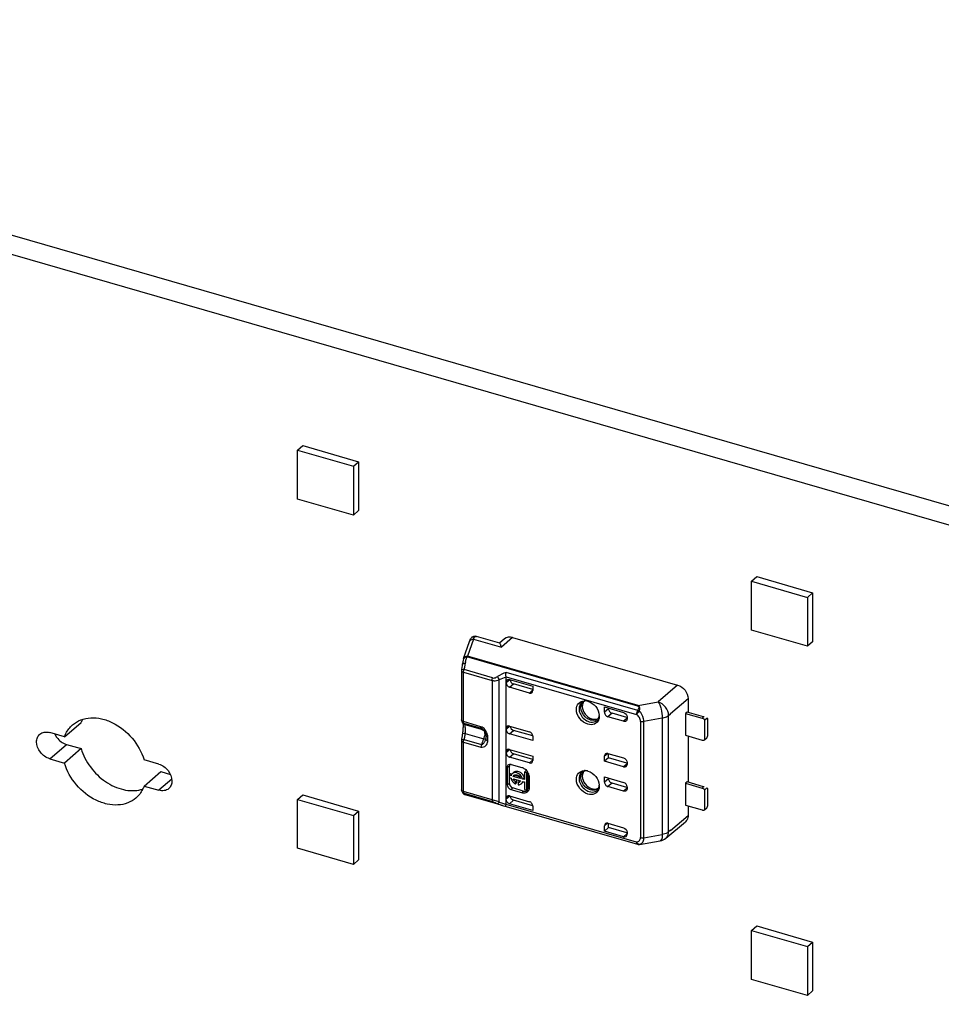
# Model space of a CAD drawing. Header units: millimetres. Extents: x 0 to 210, y 0 to 297.
# Tile 17 of 27: x 64.64 to 72.25, y 241.46 to 249.6. Entities that reach past the tile are written whole.
import ezdxf

# ---------------------------------------------------------------- set-up
doc = ezdxf.new("R2010")
doc.units = ezdxf.units.MM
doc.header["$LTSCALE"] = 19.36
doc.layers.get('0').update_dxf_attribs({"linetype": 'CONTINUOUS'})

msp = doc.modelspace()

# ---------------------------------------------------------------- linework, layer by layer
at = {"color": 7, "linetype": 'Continuous'}
for p, q in [((140.09401, 226.01642), (58.39928, 249.59966)), ((58.26178, 249.48058), (139.95651, 225.89735)), ((66.93223, 246.04234), (66.97556, 246.07986)), ((66.97556, 246.07986), (67.43744, 245.94653)), ((66.93223, 245.63819), (66.93223, 246.04234)), ((66.93223, 246.04234), (67.39411, 245.909)), ((67.39411, 245.909), (67.43744, 245.94653)), ((67.43744, 245.94653), (67.43744, 245.54239)), ((67.39411, 245.909), (67.39411, 245.50486)), ((67.39411, 245.50486), (66.93223, 245.63819)), ((67.43744, 245.54239), (67.39411, 245.50486)), ((70.68499, 244.95901), (70.72832, 244.99653)), ((70.68499, 244.55486), (70.68499, 244.95901)), ((70.68499, 244.95901), (71.14687, 244.82567)), ((70.72832, 244.99653), (71.1902, 244.8632)), ((71.14687, 244.82567), (71.1902, 244.8632)), ((71.1902, 244.8632), (71.1902, 244.45906)), ((71.14687, 244.82567), (71.14687, 244.42153)), ((71.14687, 244.42153), (70.68499, 244.55486)), ((68.30507, 244.32033), (68.35431, 244.46199)), ((68.36927, 244.49041), (68.36743, 244.4882)), ((68.36743, 244.48821), (68.36746, 244.48824)), ((68.38668, 244.50177), (68.38026, 244.49904)), ((68.60384, 244.44678), (68.41264, 244.50198)), ((68.64427, 244.48289), (68.60313, 244.44664)), ((68.7101, 244.49421), (70.07409, 244.10046)), ((71.1902, 244.45906), (71.14687, 244.42153)), ((68.30429, 244.31773), (68.30175, 244.30718)), ((68.30511, 244.32045), (68.30448, 244.31845)), ((68.33565, 244.33637), (68.33624, 244.33824)), ((68.28822, 244.22523), (68.288, 244.2214)), ((68.288, 244.2214), (68.288, 243.81273)), ((68.28887, 244.23064), (68.28822, 244.22523)), ((68.29095, 244.24669), (68.28887, 244.23064)), ((68.29601, 244.27877), (68.29469, 244.27116)), ((68.65604, 244.16911), (68.65624, 244.1664)), ((68.65624, 243.11626), (68.65624, 244.1664)), ((68.68511, 244.14619), (68.87756, 244.09063)), ((68.84868, 244.03469), (68.68511, 244.08191)), ((68.87756, 244.06383), (68.71844, 244.10977)), ((68.87756, 244.09063), (68.87756, 244.05523)), ((70.07409, 244.10046), (69.9133, 243.96125)), ((70.01532, 243.86547), (70.16069, 243.98886)), ((70.16069, 243.98886), (70.16069, 243.8746)), ((69.46934, 243.87571), (69.46934, 243.9198)), ((69.46934, 243.9198), (69.62811, 243.87397)), ((69.50368, 243.90428), (69.50368, 243.90989)), ((68.28976, 243.80205), (68.2898, 243.80194)), ((68.28976, 243.80205), (68.29095, 243.79878)), ((69.42705, 243.84461), (69.42668, 243.83652)), ((69.62811, 243.80101), (69.49821, 243.8385)), ((69.65549, 243.83159), (69.53256, 243.86708)), ((69.65698, 243.83677), (69.65698, 243.82154)), ((70.01532, 243.86325), (70.01532, 243.86547)), ((70.15223, 243.87704), (70.13954, 243.86627)), ((70.13954, 243.86627), (70.13954, 243.68585)), ((70.13954, 243.86627), (70.27697, 243.82659)), ((70.28947, 243.83742), (70.15223, 243.87704)), ((70.29862, 243.81313), (70.31529, 243.82756)), ((70.29862, 243.64714), (70.29862, 243.81313)), ((70.32362, 243.82034), (70.31529, 243.82756)), ((70.32362, 243.68322), (70.32362, 243.82034)), ((65.00523, 243.6729), (65.14273, 243.79198)), ((68.29847, 243.78535), (68.30208, 243.78132)), ((68.31105, 243.77473), (68.31417, 243.77325)), ((68.31421, 243.77323), (68.31417, 243.77325)), ((68.31628, 243.77245), (68.31421, 243.77323)), ((68.46725, 243.7309), (68.46719, 243.73096)), ((68.46725, 243.7309), (68.46841, 243.72964)), ((68.68511, 243.76144), (68.84868, 243.71422)), ((68.87844, 243.68004), (68.71844, 243.72623)), ((65.00523, 243.6729), (64.88324, 243.70812)), ((68.28822, 243.64789), (68.288, 243.64405)), ((68.288, 243.64405), (68.288, 243.23538)), ((68.28884, 243.65308), (68.28822, 243.64789)), ((68.29419, 243.69082), (68.29284, 243.68228)), ((68.47901, 243.7145), (68.48052, 243.71164)), ((68.48052, 243.71164), (68.48194, 243.70872)), ((68.48721, 243.64836), (68.48624, 243.64588)), ((68.87756, 243.6416), (68.68511, 243.69716)), ((68.87756, 243.677), (68.87756, 243.6416)), ((70.13954, 243.68585), (70.27697, 243.64617)), ((70.16069, 243.67974), (70.16069, 243.29725)), ((70.31529, 243.66157), (70.29862, 243.64714)), ((70.31529, 243.66157), (70.32362, 243.68322)), ((65.14273, 243.57547), (65.00523, 243.4564)), ((65.02073, 243.61069), (65.14273, 243.57547)), ((68.68511, 243.56884), (68.87756, 243.51329)), ((64.88324, 243.49161), (65.00523, 243.4564)), ((65.78534, 243.4477), (65.66335, 243.48292)), ((68.84868, 243.45734), (68.68511, 243.50456)), ((68.87756, 243.48649), (68.71844, 243.53242)), ((68.87756, 243.51329), (68.87756, 243.47789)), ((69.46934, 243.47077), (69.46934, 243.51486)), ((69.50368, 243.49955), (69.46934, 243.47077)), ((69.49821, 243.5354), (69.62811, 243.4979)), ((69.50368, 243.49955), (69.50368, 243.53382)), ((69.65554, 243.45571), (69.50368, 243.49955)), ((68.66686, 243.27743), (68.66686, 243.42176)), ((68.68354, 243.43597), (68.68318, 243.43149)), ((68.68318, 243.35501), (68.68318, 243.43149)), ((68.69435, 243.44609), (68.69954, 243.44501)), ((68.69954, 243.44501), (68.78615, 243.42001)), ((68.80756, 243.3806), (68.82006, 243.39143)), ((68.83034, 243.38846), (68.82006, 243.39143)), ((69.62811, 243.42494), (69.46934, 243.47077)), ((69.65698, 243.4607), (69.65698, 243.44547)), ((65.66335, 243.26641), (65.80085, 243.38549)), ((65.80085, 243.38549), (65.88092, 243.36238)), ((68.69484, 243.36583), (68.68234, 243.35501)), ((68.68234, 243.35501), (68.68234, 243.33588)), ((68.6973, 243.35069), (68.68234, 243.35501)), ((68.68234, 243.33588), (68.6973, 243.33157)), ((68.68318, 243.28715), (68.68318, 243.33588)), ((68.70115, 243.36401), (68.69484, 243.36583)), ((68.72074, 243.38067), (68.71269, 243.3737)), ((68.71522, 243.34552), (68.72773, 243.35634)), ((68.77485, 243.3283), (68.71522, 243.34552)), ((68.71523, 243.32639), (68.77485, 243.30918)), ((68.72773, 243.35634), (68.765, 243.34558)), ((68.73309, 243.30186), (68.74559, 243.31268)), ((68.73533, 243.35991), (68.74008, 243.35969)), ((68.74008, 243.35969), (68.7451, 243.35864)), ((68.74559, 243.29443), (68.74559, 243.31268)), ((68.79278, 243.32313), (68.80528, 243.33396)), ((68.80756, 243.31886), (68.79278, 243.32313)), ((68.80756, 243.3806), (68.80756, 243.31886)), ((68.82668, 243.37508), (68.80756, 243.3806)), ((68.82668, 243.37508), (68.83479, 243.3821)), ((68.82668, 243.23248), (68.82668, 243.37508)), ((68.83918, 243.2433), (68.83918, 243.37434)), ((68.8477, 243.34069), (68.8477, 243.25409)), ((69.46934, 243.29836), (69.46934, 243.34245)), ((69.46934, 243.34245), (69.62811, 243.29662)), ((69.50368, 243.32693), (69.50368, 243.33254)), ((65.66335, 243.26641), (65.78534, 243.2312)), ((68.78615, 243.21031), (68.69954, 243.23531)), ((68.79865, 243.22495), (68.71204, 243.24995)), ((68.73309, 243.2836), (68.73309, 243.30186)), ((68.74559, 243.29443), (68.73309, 243.2836)), ((68.76948, 243.30579), (68.75698, 243.29496)), ((68.75698, 243.29496), (68.75698, 243.2767)), ((68.76948, 243.30579), (68.77357, 243.30666)), ((68.78514, 243.28771), (68.78184, 243.28485)), ((68.79434, 243.29568), (68.78988, 243.29182)), ((68.79278, 243.30401), (68.80756, 243.29974)), ((68.80756, 243.29974), (68.80756, 243.238)), ((68.80756, 243.238), (68.82668, 243.23248)), ((68.82668, 243.23248), (68.83918, 243.2433)), ((69.42705, 243.26727), (69.42668, 243.25917)), ((69.62811, 243.22366), (69.49821, 243.26116)), ((69.65549, 243.25425), (69.53256, 243.28973)), ((69.65698, 243.25942), (69.65698, 243.24419)), ((70.15223, 243.29969), (70.13954, 243.28892)), ((70.13954, 243.28892), (70.13954, 243.1085)), ((70.13954, 243.28892), (70.27697, 243.24924)), ((70.28947, 243.26007), (70.15223, 243.29969)), ((70.29862, 243.23578), (70.31529, 243.25021)), ((70.29862, 243.06979), (70.29862, 243.23578)), ((70.32362, 243.24299), (70.31529, 243.25021)), ((70.32362, 243.10587), (70.32362, 243.24299)), ((66.93223, 243.1556), (66.97556, 243.19312)), ((66.93223, 242.75145), (66.93223, 243.1556)), ((66.93223, 243.1556), (67.39411, 243.02226)), ((66.97556, 243.19312), (67.43744, 243.05979)), ((68.28976, 243.22471), (68.29069, 243.2221)), ((68.31239, 243.1967), (68.31826, 243.19446)), ((68.62558, 243.10574), (68.31826, 243.19446)), ((68.68511, 243.18409), (68.84868, 243.13687)), ((68.87844, 243.10269), (68.71844, 243.14888)), ((68.62551, 243.10576), (68.63497, 243.10316)), ((68.63497, 243.10316), (68.65598, 243.09823)), ((68.65593, 243.09824), (69.74235, 242.78462)), ((68.65624, 243.11626), (68.65604, 243.11366)), ((68.87756, 243.06425), (68.68511, 243.11981)), ((68.87756, 243.09965), (68.87756, 243.06425)), ((70.13954, 243.1085), (70.27697, 243.06882)), ((70.16069, 243.10239), (70.16069, 243.0218)), ((70.31529, 243.08422), (70.29862, 243.06979)), ((70.31529, 243.08422), (70.32362, 243.10587)), ((67.39411, 243.02226), (67.43744, 243.05979)), ((67.39411, 243.02226), (67.39411, 242.61812)), ((67.43744, 243.05979), (67.43744, 242.65565)), ((70.01532, 242.89841), (70.16069, 243.0218)), ((69.46934, 242.89342), (69.46934, 242.93752)), ((69.50368, 242.9222), (69.46934, 242.89342)), ((69.49821, 242.95805), (69.62811, 242.92055)), ((69.50368, 242.9222), (69.50368, 242.95647)), ((69.65554, 242.87836), (69.50368, 242.9222)), ((69.97738, 242.83595), (70.13875, 242.97053)), ((69.62811, 242.84759), (69.46934, 242.89342)), ((69.65698, 242.88335), (69.65698, 242.86812)), ((70.01532, 242.9006), (70.01532, 242.89841)), ((67.39411, 242.61812), (66.93223, 242.75145)), ((69.75388, 242.78339), (69.75881, 242.78399)), ((69.75388, 242.78339), (69.75392, 242.7834)), ((69.75885, 242.78399), (69.93089, 242.81424)), ((67.43744, 242.65565), (67.39411, 242.61812)), ((70.68499, 242.07227), (70.72832, 242.10979)), ((70.72832, 242.10979), (71.1902, 241.97646)), ((70.68499, 241.66812), (70.68499, 242.07227)), ((70.68499, 242.07227), (71.14687, 241.93893)), ((71.14687, 241.93893), (71.1902, 241.97646)), ((71.14687, 241.93893), (71.14687, 241.53479)), ((71.1902, 241.97646), (71.1902, 241.57232)), ((71.14687, 241.53479), (70.68499, 241.66812)), ((71.1902, 241.57232), (71.14687, 241.53479))]:
    msp.add_line(p, q, dxfattribs=at)
at = {"color": 9, "linetype": 'Continuous'}
for p, q in [((68.38567, 244.47979), (68.33645, 244.33823)), ((68.38567, 244.47979), (68.6177, 244.41281)), ((68.71009, 244.49422), (68.6177, 244.41281)), ((69.74562, 243.92647), (68.33279, 244.33432)), ((69.74927, 243.93039), (68.33645, 244.33823)), ((68.29679, 244.21012), (68.30049, 244.20839)), ((68.30049, 244.20839), (68.30467, 244.20697)), ((68.30467, 244.20697), (68.305, 244.21296)), ((68.30467, 243.79829), (68.30467, 244.20697)), ((68.30467, 244.20697), (68.54136, 244.13864)), ((68.54506, 244.15999), (68.30837, 244.22832)), ((69.74419, 243.89155), (68.65632, 244.20559)), ((68.54136, 244.13864), (68.54136, 243.15262)), ((68.59922, 243.1349), (68.59922, 244.14327)), ((68.65604, 244.16911), (69.73492, 243.85767)), ((68.65624, 244.12565), (68.68109, 244.14702)), ((68.68656, 244.14445), (68.65624, 244.11911)), ((68.68511, 244.08191), (68.71844, 244.10977)), ((68.87528, 244.05785), (68.84868, 244.03469)), ((69.74927, 243.93039), (69.9133, 243.96125)), ((69.50368, 243.90428), (69.46934, 243.87571)), ((68.44842, 243.7568), (68.30467, 243.79829)), ((69.53256, 243.86708), (69.49821, 243.8385)), ((69.65477, 243.82409), (69.62811, 243.80101)), ((69.76778, 243.80066), (69.76778, 242.84026)), ((69.94744, 243.82795), (69.79585, 243.79955)), ((69.79585, 242.83892), (69.79585, 243.79955)), ((69.94744, 243.82795), (69.94744, 242.86569)), ((69.9994, 243.84956), (70.01532, 243.86325)), ((69.9994, 242.8873), (69.9994, 243.84956)), ((70.28947, 243.83742), (70.27697, 243.82659)), ((68.30837, 243.78336), (68.3066, 243.78408)), ((68.45212, 243.74186), (68.30837, 243.78336)), ((68.30972, 243.78049), (68.30837, 243.78336)), ((68.31758, 243.77203), (68.31628, 243.77245)), ((68.47114, 243.72771), (68.31758, 243.77203)), ((68.45212, 243.74186), (68.45103, 243.74358)), ((68.65624, 243.7409), (68.68021, 243.76238)), ((68.68605, 243.76036), (68.65624, 243.73436)), ((68.68511, 243.69716), (68.71844, 243.72623)), ((68.30467, 243.62962), (68.305, 243.63562)), ((68.30837, 243.65097), (68.45212, 243.60947)), ((68.31758, 243.7009), (68.47114, 243.65657)), ((64.88324, 243.49161), (65.02073, 243.61069)), ((68.29679, 243.63277), (68.30049, 243.63105)), ((68.30049, 243.63105), (68.30467, 243.62962)), ((68.30467, 243.22095), (68.30467, 243.62962)), ((68.30467, 243.62962), (68.44842, 243.58812)), ((68.65624, 243.54831), (68.68109, 243.56967)), ((68.68656, 243.56711), (68.65624, 243.54177)), ((68.68511, 243.50456), (68.71844, 243.53242)), ((68.87528, 243.48051), (68.84868, 243.45734)), ((69.46934, 243.51486), (69.49485, 243.53609)), ((68.66686, 243.42176), (68.68318, 243.43149)), ((69.65468, 243.44811), (69.62811, 243.42494)), ((65.89237, 243.32388), (65.78534, 243.2312)), ((69.50368, 243.32693), (69.46934, 243.29836)), ((68.28833, 243.23306), (68.288, 243.23538)), ((68.68318, 243.28715), (68.66686, 243.27743)), ((68.69954, 243.23531), (68.71204, 243.24995)), ((69.53256, 243.28973), (69.49821, 243.26116)), ((69.65477, 243.24674), (69.62811, 243.22366)), ((70.28947, 243.26007), (70.27697, 243.24924)), ((68.54136, 243.15262), (68.30467, 243.22095)), ((68.30837, 243.20601), (68.54507, 243.13768)), ((68.59922, 243.1349), (68.54136, 243.15262)), ((68.65624, 243.16355), (68.68021, 243.18504)), ((68.68605, 243.18301), (68.65624, 243.15701)), ((68.68511, 243.11981), (68.71844, 243.14888)), ((68.79865, 243.22495), (68.78615, 243.21031)), ((69.73493, 242.80221), (68.65604, 243.11366)), ((69.46934, 242.93752), (69.49485, 242.95874)), ((69.65468, 242.87076), (69.62811, 242.84759)), ((69.79585, 242.83892), (69.94744, 242.86569)), ((70.01532, 242.9006), (69.9994, 242.8873)), ((69.73959, 242.79417), (69.7371, 242.79798)), ((69.75585, 242.7836), (69.75785, 242.78395)), ((69.75885, 242.78399), (69.75785, 242.78395))]:
    msp.add_line(p, q, dxfattribs=at)
at = {"color": 7, "linetype": 'Continuous'}
for points in [[(68.38026, 244.49904), (68.37439, 244.49521), (68.36927, 244.49041)], [(68.4127, 244.50196), (68.40747, 244.50317), (68.40044, 244.50383), (68.39344, 244.50337), (68.38668, 244.50177)], [(68.30175, 244.30718), (68.29876, 244.29325), (68.29601, 244.27877)], [(68.29469, 244.27117), (68.29315, 244.26166), (68.29095, 244.24669)], [(68.288, 243.81272), (68.28821, 243.80898), (68.28913, 243.80415), (68.2898, 243.80194)], [(68.29095, 243.79878), (68.29299, 243.79412), (68.29547, 243.78963), (68.29847, 243.78535)], [(68.30034, 243.75925), (68.30018, 243.75208), (68.29984, 243.74393), (68.2993, 243.73515), (68.29859, 243.72613), (68.29769, 243.71696), (68.29664, 243.70781), (68.29543, 243.69886), (68.2942, 243.69082)], [(68.29936, 243.78436), (68.29959, 243.78237), (68.29986, 243.77925), (68.3001, 243.77543), (68.30027, 243.77088)], [(68.30027, 243.77088), (68.30036, 243.76552), (68.30034, 243.75925)], [(68.30208, 243.78132), (68.30631, 243.77772), (68.31105, 243.77473)], [(68.46841, 243.72964), (68.47035, 243.72738), (68.47221, 243.72503), (68.474, 243.72256), (68.47573, 243.71999), (68.47741, 243.71729), (68.47901, 243.7145)], [(68.29284, 243.68228), (68.29073, 243.66776), (68.28884, 243.65308)], [(68.48194, 243.70872), (68.48326, 243.70574), (68.48448, 243.7027), (68.48559, 243.69962), (68.48658, 243.6965)], [(68.48658, 243.6965), (68.48744, 243.69335), (68.48817, 243.69019), (68.48874, 243.68703), (68.48888, 243.68614)], [(68.48894, 243.65525), (68.48858, 243.65331), (68.48721, 243.64836)], [(68.48888, 243.68612), (68.4891, 243.68434), (68.48937, 243.68073), (68.48947, 243.67685)], [(68.48946, 243.66309), (68.48934, 243.65913), (68.48903, 243.65592), (68.48894, 243.65525)], [(68.48947, 243.67685), (68.48949, 243.6678), (68.48946, 243.66309)], [(68.29069, 243.2221), (68.2927, 243.21738), (68.29521, 243.21271), (68.29835, 243.20815)], [(68.29835, 243.20815), (68.30228, 243.20378), (68.307, 243.19988), (68.31239, 243.1967)]]:
    msp.add_lwpolyline(points, dxfattribs=at)
at = {"color": 9, "linetype": 'Continuous'}
for centre, radius, start, end in [((68.39192, 244.46918), 0.03101, 130.782087, 142.063853), ((68.38248, 244.44279), 0.03713, 85.081189, 93.012036), ((68.39252, 244.46667), 0.03366, 78.910903, 84.971786), ((68.40654, 244.48087), 0.02197, 73.877463, 76.027437), ((68.89337, 244.15384), 0.58909, 166.486563, 167.464095), ((68.73477, 244.19873), 0.42423, 161.360112, 162.4525), ((68.32928, 244.44931), 0.11517, 271.049783, 271.451463), ((68.35548, 244.30413), 0.03801, 122.511199, 127.104589), ((68.38108, 244.20416), 0.07661, 161.619963, 163.305889), ((69.14989, 244.09942), 0.85133, 170.048416, 171.291967), ((69.10734, 244.10728), 0.80806, 168.155644, 170.075545), ((69.08472, 244.11173), 0.78501, 167.494843, 168.134368), ((68.73542, 244.23224), 0.16268, 202.336859, 213.154217), ((69.90886, 243.74524), 0.20718, 137.925116, 142.458159), ((69.87887, 243.77214), 0.1669, 136.541239, 137.881033), ((68.31742, 243.81139), 0.02919, 198.905687, 207.032712), ((68.3528, 243.79828), 0.04813, 179.976269, 182.220219), ((69.38114, 243.86099), 0.0517, 307.709925, 312.419383), ((68.34715, 243.79805), 0.04247, 182.215606, 184.608387), ((68.48234, 243.76091), 0.03504, 245.173271, 248.512103), ((68.38074, 243.65507), 0.12652, 21.271611, 28.903039), ((68.30395, 243.52849), 0.12255, 87.933099, 89.727997), ((68.38101, 243.62683), 0.07654, 161.61872, 163.306229), ((69.18313, 243.51689), 0.88497, 170.725678, 171.285834), ((69.11078, 243.52904), 0.81161, 168.354652, 170.748757), ((69.0263, 243.54617), 0.72541, 167.684679, 168.333309), ((68.79396, 243.50051), 0.35856, 154.200544, 154.718808), ((68.37923, 243.70094), 0.10205, 334.229998, 337.512276), ((68.48957, 243.72016), 0.06621, 253.837161, 257.433504), ((68.36966, 243.70488), 0.11241, 337.522921, 343.667541), ((68.36894, 243.70523), 0.1132, 343.600833, 349.678483), ((68.42566, 243.70238), 0.05619, 4.259336, 7.920761), ((68.41395, 243.70152), 0.06793, 359.932659, 4.246606), ((68.29641, 243.65573), 0.20982, 4.244374, 5.690427), ((69.38114, 243.28364), 0.0517, 307.709925, 312.419383), ((68.35186, 243.22093), 0.0472, 179.977173, 182.513379), ((68.73587, 243.4624), 0.35516, 253.61775, 255.306225), ((68.7428, 243.48883), 0.38249, 255.306096, 256.920951), ((69.77778, 242.82152), 0.047, 204.254172, 210.05498), ((69.74559, 242.83386), 0.0514, 283.807609, 292.556584), ((69.74685, 242.83075), 0.04804, 292.588128, 301.351881)]:
    msp.add_arc(centre, radius, start, end, dxfattribs=at)
at = {"color": 7, "linetype": 'Continuous'}
for centre, radius, start, end in [((69.31491, 243.9383), 0.03058, 120.704636, 129.345956), ((69.30596, 243.88681), 0.08387, 86.822665, 93.531174), ((69.3056, 243.87985), 0.09085, 82.426667, 86.840698), ((69.30496, 243.87477), 0.09597, 80.091266, 82.445925), ((69.30447, 243.87193), 0.09885, 78.519478, 80.095282), ((69.30358, 243.86775), 0.10312, 73.876198, 78.498886), ((69.34441, 243.92783), 0.0577, 150.755331, 158.699615), ((65.38456, 243.7042), 0.25727, 154.001867, 160.048577), ((69.35216, 243.84184), 0.07463, 338.703026, 346.252628), ((69.33012, 243.84459), 0.09693, 0.016679, 3.31098), ((69.63765, 243.81887), 0.01877, 310.863348, 317.346268), ((70.26537, 243.78657), 0.04167, 68.193145, 73.840314), ((70.26373, 243.78241), 0.04614, 63.034625, 68.209363), ((68.75524, 243.33168), 0.0942, 32.181295, 42.498853), ((69.30596, 243.30947), 0.08387, 86.822665, 93.531174), ((69.3056, 243.3025), 0.09085, 82.426667, 86.840698), ((69.30496, 243.29742), 0.09597, 80.091266, 82.445925), ((69.30447, 243.29458), 0.09885, 78.519478, 80.095282), ((69.30358, 243.2904), 0.10312, 73.876198, 78.498886), ((68.73527, 243.34266), 0.03881, 158.795472, 168.059733), ((68.72905, 243.34582), 0.03179, 130.906272, 138.784096), ((68.74136, 243.35685), 0.03151, 128.317369, 130.891417), ((68.77332, 243.35185), 0.048, 221.657379, 228.477337), ((68.77217, 243.35052), 0.04624, 228.446813, 234.90994), ((68.75835, 243.33366), 0.09051, 26.388585, 32.173932), ((68.76283, 243.33588), 0.08551, 20.372061, 26.3891), ((68.76873, 243.33805), 0.07923, 14.045319, 20.386552), ((69.34441, 243.35048), 0.0577, 150.755331, 158.699615), ((69.31491, 243.36096), 0.03058, 120.704636, 129.345956), ((65.5746, 243.48255), 0.25377, 284.431677, 287.963859), ((68.32144, 243.23539), 0.03344, 180.035114, 198.596349), ((68.7698, 243.3488), 0.07492, 216.736624, 222.748506), ((68.7686, 243.3476), 0.07323, 222.700925, 234.900221), ((68.76644, 243.34468), 0.06959, 234.973349, 237.486046), ((68.76483, 243.34213), 0.06659, 237.471682, 241.52973), ((68.75537, 243.31541), 0.02036, 310.898591, 319.588041), ((68.76116, 243.30872), 0.03158, 307.338185, 310.90105), ((68.77351, 243.31972), 0.03181, 310.911261, 318.007995), ((68.77302, 243.32014), 0.03246, 318.0266, 325.823966), ((68.80389, 243.25025), 0.04322, 326.166876, 334.795496), ((69.35216, 243.26449), 0.07463, 338.703026, 346.252628), ((69.33012, 243.26724), 0.09693, 0.016679, 3.31098), ((69.63765, 243.24152), 0.01877, 310.863348, 317.346268), ((70.26537, 243.20922), 0.04167, 68.193145, 73.840314), ((70.26373, 243.20507), 0.04614, 63.034625, 68.209363), ((68.80641, 243.24845), 0.04012, 305.442619, 315.389323), ((68.80579, 243.24901), 0.04095, 315.433278, 326.127895), ((69.75159, 242.81665), 0.03334, 253.905723, 273.973054), ((69.75189, 242.81231), 0.02899, 274.041801, 277.881776)]:
    msp.add_arc(centre, radius, start, end, dxfattribs=at)
for centre, major_axis, ratio, start_param, end_param in [((68.7101, 244.40761), (-0.06546, 0.0756), 0.7500041, -0.8570046, 0.0064783), ((68.71844, 244.13864), (-0.02182, 0.0252), 0.7500163, 0.7860977, 2.2847899), ((68.68511, 244.11078), (-0.02182, 0.0252), 0.7500163, 0.7139939, 2.2847899), ((68.84869, 244.06356), (-0.02182, 0.0252), 0.7502261, -3.9988947, -2.4277938), ((69.53256, 243.89595), (0.02183, -0.02519), 0.7499837, -2.4281385, -0.8573411), ((69.49821, 243.86737), (0.02183, -0.02519), 0.7499837, -2.4281383, -0.8573411), ((70.31031, 243.81938), (0.04148, -0.01895), 0.2087122, 2.0860194, 2.1894579), ((68.68511, 243.73257), (-0.02182, 0.0252), 0.7500163, 5.4263826, 6.9971789), ((68.68511, 243.72602), (-0.02182, 0.0252), 0.7500007, 0.7137351, 2.2845315), ((68.71844, 243.75509), (-0.02182, 0.0252), 0.7500007, 0.8278568, 2.2845315), ((68.84869, 243.68534), (-0.02183, 0.02521), 0.7497739, -2.4279432, -0.856842), ((68.68511, 243.53997), (-0.02182, 0.0252), 0.7500007, 5.4261241, 6.9969205), ((68.71844, 243.56129), (-0.02182, 0.0252), 0.7500163, 0.7860977, 2.2847899), ((68.68511, 243.53343), (-0.02182, 0.0252), 0.7500163, 0.7139936, 2.2847899), ((68.84869, 243.48621), (-0.02182, 0.0252), 0.7502261, -3.9988947, -2.4277938), ((69.49821, 243.50653), (0.02183, -0.02519), 0.7499837, 8.5674368, 10.1382332), ((69.62811, 243.4538), (-0.02182, 0.0252), 0.7500007, -3.9986538, -2.4278575), ((69.53256, 243.3186), (0.02183, -0.02519), 0.7499837, -2.4281386, -0.8573411), ((69.49821, 243.29002), (0.02183, -0.02519), 0.7499837, -2.4281383, -0.8573411), ((69.62811, 243.26775), (-0.02182, 0.0252), 0.7500007, -2.4278575, -0.8570612), ((70.31031, 243.24203), (0.04148, -0.01895), 0.2087122, 2.0860194, 2.1894579), ((68.68511, 243.15522), (-0.02182, 0.0252), 0.7500163, 5.4263826, 6.9971789), ((68.71844, 243.17775), (-0.02182, 0.0252), 0.7500007, 0.8278568, 2.2845315), ((68.84869, 243.108), (-0.02183, 0.02521), 0.7497739, -2.4279429, -0.856842), ((69.49821, 242.92918), (0.02183, -0.02519), 0.7499837, 8.5674368, 10.1382332), ((69.62811, 242.87646), (-0.02182, 0.0252), 0.7500007, -3.9986549, -2.4278575)]:
    msp.add_ellipse(centre, major_axis=major_axis, ratio=ratio, start_param=start_param, end_param=end_param, dxfattribs=at)
for points in [[(68.35431, 244.46199), (68.35752, 244.47124), (68.36144, 244.48052), (68.36746, 244.48824)], [(68.65624, 244.12565), (68.65624, 244.13177), (68.6587, 244.13858), (68.66334, 244.14256)], [(69.30083, 243.96551), (69.29824, 243.96261), (69.29597, 243.95941), (69.29407, 243.95602)], [(69.29065, 243.94879), (69.28757, 243.9409), (69.28617, 243.93224), (69.28617, 243.92377)], [(69.74419, 243.89155), (69.74144, 243.88572), (69.7382, 243.87992), (69.73705, 243.87357)], [(69.42669, 243.83652), (69.42632, 243.83234), (69.42565, 243.82818), (69.42465, 243.8241)], [(69.62811, 243.87397), (69.64319, 243.86961), (69.65698, 243.85246), (69.65698, 243.83677)], [(69.65698, 243.82154), (69.65698, 243.81609), (69.65515, 243.81016), (69.65146, 243.80615)], [(70.29862, 243.81313), (70.29459, 243.81731), (70.28983, 243.82091), (70.28465, 243.82354)], [(69.62811, 243.4979), (69.64319, 243.49354), (69.65698, 243.47639), (69.65698, 243.4607)], [(68.67961, 243.44399), (68.68408, 243.44614), (68.68943, 243.44672), (68.69435, 243.44609)], [(68.68812, 243.44622), (68.68572, 243.44335), (68.68417, 243.43966), (68.68354, 243.43597)], [(68.6973, 243.33157), (68.69823, 243.32667), (68.6998, 243.32186), (68.70186, 243.31732)], [(68.70514, 243.36676), (68.70256, 243.36382), (68.70051, 243.36035), (68.69909, 243.3567)], [(68.70186, 243.31732), (68.70399, 243.31261), (68.70667, 243.30812), (68.70976, 243.30398)], [(68.71522, 243.34552), (68.71645, 243.34898), (68.71859, 243.35227), (68.72137, 243.35468)], [(68.72533, 243.30872), (68.72076, 243.31373), (68.71714, 243.31988), (68.71523, 243.32639)], [(68.72137, 243.35468), (68.72513, 243.35793), (68.73036, 243.35973), (68.73533, 243.35991)], [(68.73309, 243.30186), (68.73027, 243.30384), (68.72765, 243.30616), (68.72533, 243.30872)], [(68.79278, 243.32313), (68.78836, 243.34647), (68.76786, 243.36945), (68.74504, 243.37603)], [(68.7451, 243.35864), (68.74851, 243.35764), (68.7518, 243.35613), (68.75483, 243.35426)], [(68.75483, 243.35426), (68.76413, 243.34851), (68.77177, 243.33879), (68.77485, 243.3283)], [(68.75754, 243.38686), (68.76452, 243.38484), (68.77118, 243.38141), (68.77706, 243.37714)], [(68.77485, 243.30918), (68.77396, 243.30666), (68.77261, 243.30425), (68.77088, 243.30221)], [(68.77706, 243.37714), (68.78323, 243.37265), (68.78875, 243.36711), (68.79325, 243.36095)], [(68.79325, 243.36095), (68.79624, 243.35687), (68.79882, 243.35246), (68.80088, 243.34784)], [(68.80088, 243.34784), (68.80285, 243.34341), (68.80437, 243.33873), (68.80528, 243.33396)], [(68.84559, 243.35727), (68.84694, 243.35187), (68.8477, 243.34626), (68.8477, 243.34069)], [(69.29065, 243.37144), (69.28757, 243.36355), (69.28617, 243.35489), (69.28617, 243.34642)], [(69.30083, 243.38816), (69.29824, 243.38526), (69.29597, 243.38206), (69.29407, 243.37867)], [(68.69954, 243.23531), (68.68247, 243.24023), (68.66686, 243.25965), (68.66686, 243.27743)], [(68.68318, 243.28715), (68.68318, 243.27145), (68.69696, 243.2543), (68.71204, 243.24995)], [(68.7687, 243.30002), (68.76549, 243.29724), (68.76121, 243.29549), (68.75698, 243.29496)], [(68.75698, 243.2767), (68.76509, 243.27641), (68.77387, 243.27869), (68.78032, 243.28361)], [(68.78184, 243.28485), (68.78421, 243.2869), (68.78629, 243.28934), (68.78796, 243.29199)], [(68.78796, 243.29199), (68.79027, 243.29563), (68.79188, 243.29978), (68.79278, 243.30401)], [(68.82078, 243.22297), (68.82739, 243.2238), (68.83404, 243.22621), (68.83947, 243.23007)], [(68.8477, 243.25409), (68.8477, 243.24651), (68.84623, 243.2387), (68.843, 243.23185)], [(69.42669, 243.25917), (69.42632, 243.25499), (69.42565, 243.25083), (69.42465, 243.24676)], [(69.65698, 243.24419), (69.65698, 243.23874), (69.65515, 243.23281), (69.65146, 243.22881)], [(70.29862, 243.23578), (70.29459, 243.23996), (70.28983, 243.24356), (70.28465, 243.24619)], [(68.68511, 243.11981), (68.67003, 243.12416), (68.65624, 243.14131), (68.65624, 243.15701)], [(68.79863, 243.22495), (68.80575, 243.2229), (68.81343, 243.22204), (68.82078, 243.22297)], [(69.62811, 242.92055), (69.64319, 242.9162), (69.65698, 242.89905), (69.65698, 242.88335)], [(69.93093, 242.81425), (69.9478, 242.81729), (69.96437, 242.82504), (69.97751, 242.83606)]]:
    msp.add_open_spline(points, degree=3, dxfattribs=at)
at = {"color": 9, "linetype": 'Continuous'}
for points, knots in [([(68.35431, 244.46199), (68.35605, 244.467), (68.36354, 244.47632), (68.37477, 244.47957), (68.38053, 244.47987)], [0, 0, 0, 0, 0.4791712, 1, 1, 1, 1]), ([(68.39899, 244.49971), (68.40145, 244.50179), (68.40625, 244.50325), (68.41065, 244.50249), (68.41184, 244.50219)], [0, 0, 0, 0, 0.7230034, 1, 1, 1, 1]), ([(68.30429, 244.31773), (68.30567, 244.32311), (68.31176, 244.3296), (68.31894, 244.33231), (68.32102, 244.33293)], [0, 0, 0, 0, 0.719489, 1, 1, 1, 1]), ([(68.33497, 244.33614), (68.32834, 244.33646), (68.31518, 244.33477), (68.30609, 244.32413), (68.3045, 244.31853)], [0, 0, 0, 0, 0.5325767, 1, 1, 1, 1]), ([(68.33645, 244.33823), (68.32982, 244.3388), (68.3164, 244.3366), (68.30709, 244.32615), (68.3051, 244.32044)], [0, 0, 0, 0, 0.5242949, 1, 1, 1, 1]), ([(68.3206, 244.29149), (68.32135, 244.29462), (68.32428, 244.30641), (68.32759, 244.31811), (68.33028, 244.32663)], [0, 0, 0, 0, 0.2649151, 1, 1, 1, 1]), ([(68.288, 244.2214), (68.288, 244.22035), (68.28899, 244.2154), (68.2934, 244.21197), (68.29679, 244.21012)], [0, 0, 0, 0, 0.212662, 1, 1, 1, 1]), ([(68.30837, 244.22832), (68.30357, 244.22849), (68.29807, 244.22825), (68.28858, 244.22729), (68.28825, 244.22523)], [0, 0, 0, 0, 0.6974586, 1, 1, 1, 1]), ([(68.29469, 244.27117), (68.29496, 244.27275), (68.30004, 244.28092), (68.3109, 244.28167), (68.31833, 244.2817)], [0, 0, 0, 0, 0.1772389, 1, 1, 1, 1]), ([(68.54136, 244.13864), (68.54591, 244.1374), (68.56528, 244.13397), (68.58529, 244.13816), (68.59922, 244.14327)], [0, 0, 0, 0, 0.2410056, 1, 1, 1, 1]), ([(68.54506, 244.15999), (68.55495, 244.15727), (68.57011, 244.16129), (68.58186, 244.16843), (68.58494, 244.17041)], [0, 0, 0, 0, 0.7368232, 1, 1, 1, 1]), ([(69.27503, 243.9145), (69.27503, 243.91924), (69.27646, 243.93671), (69.28563, 243.95382), (69.29553, 243.96195)], [0, 0, 0, 0, 0.2699431, 1, 1, 1, 1]), ([(69.27964, 243.9556), (69.27636, 243.95275), (69.26407, 243.93922), (69.25914, 243.9201), (69.25914, 243.90632)], [0, 0, 0, 0, 0.2399938, 1, 1, 1, 1]), ([(69.25914, 243.90632), (69.25914, 243.89666), (69.26595, 243.85629), (69.29539, 243.82104), (69.32244, 243.80621)], [0, 0, 0, 0, 0.2386213, 1, 1, 1, 1]), ([(69.33471, 243.82012), (69.32606, 243.82486), (69.29529, 243.84743), (69.27503, 243.88623), (69.27503, 243.9145)], [0, 0, 0, 0, 0.2587417, 1, 1, 1, 1]), ([(69.74562, 243.92647), (69.74838, 243.92498), (69.75366, 243.92054), (69.7529, 243.9102), (69.74863, 243.90128), (69.7459, 243.89476), (69.74419, 243.89155)], [0, 0, 0, 0, 0.2390991, 0.4643444, 0.7229736, 1, 1, 1, 1]), ([(69.75773, 243.88694), (69.75888, 243.89123), (69.76077, 243.89955), (69.76227, 243.9118), (69.75893, 243.92356), (69.75266, 243.92856), (69.74926, 243.93039)], [0, 0, 0, 0, 0.2764175, 0.5295178, 0.7609101, 1, 1, 1, 1]), ([(69.79585, 243.79955), (69.79569, 243.80716), (69.79157, 243.83928), (69.7743, 243.8688), (69.75773, 243.88694)], [0, 0, 0, 0, 0.2366717, 1, 1, 1, 1]), ([(68.30467, 243.79829), (68.3023, 243.79898), (68.29543, 243.80136), (68.288, 243.80762), (68.288, 243.81273)], [0, 0, 0, 0, 0.3256759, 1, 1, 1, 1]), ([(69.41277, 243.82009), (69.40281, 243.81239), (69.37447, 243.8043), (69.34748, 243.81312), (69.33471, 243.82012)], [0, 0, 0, 0, 0.4636151, 1, 1, 1, 1]), ([(69.34369, 243.79737), (69.36112, 243.79233), (69.39156, 243.79285), (69.41878, 243.81759), (69.42529, 243.83434), (69.42693, 243.84306)], [0, 0, 0, 0, 0.5113592, 0.7499512, 1, 1, 1, 1]), ([(69.76778, 243.80066), (69.76725, 243.81149), (69.75988, 243.83396), (69.74353, 243.84991), (69.73492, 243.85767)], [0, 0, 0, 0, 0.483463, 1, 1, 1, 1]), ([(69.74458, 243.87148), (69.74365, 243.87028), (69.74027, 243.86579), (69.73706, 243.86116), (69.73493, 243.85766)], [0, 0, 0, 0, 0.2710716, 1, 1, 1, 1]), ([(69.94744, 243.82795), (69.95269, 243.82891), (69.971, 243.83314), (69.98909, 243.84081), (69.9994, 243.84956)], [0, 0, 0, 0, 0.2831603, 1, 1, 1, 1]), ([(68.31758, 243.77203), (68.31683, 243.77232), (68.3134, 243.77427), (68.31115, 243.77774), (68.30972, 243.78049)], [0, 0, 0, 0, 0.2054187, 1, 1, 1, 1]), ([(68.31721, 243.74897), (68.31682, 243.75437), (68.31799, 243.7618), (68.3165, 243.76984), (68.3174, 243.77189)], [0, 0, 0, 0, 0.7078912, 1, 1, 1, 1]), ([(68.31721, 243.74897), (68.31689, 243.74093), (68.31739, 243.7249), (68.31693, 243.70884), (68.31758, 243.7009)], [0, 0, 0, 0, 0.5024156, 1, 1, 1, 1]), ([(68.45103, 243.74358), (68.4506, 243.74439), (68.44888, 243.74859), (68.44842, 243.7532), (68.44842, 243.7568)], [0, 0, 0, 0, 0.2031301, 1, 1, 1, 1]), ([(68.288, 243.64405), (68.288, 243.64301), (68.28899, 243.63806), (68.2934, 243.63462), (68.29679, 243.63277)], [0, 0, 0, 0, 0.2126585, 1, 1, 1, 1]), ([(68.28825, 243.64789), (68.28852, 243.64955), (68.29597, 243.65089), (68.30059, 243.65106), (68.30453, 243.65105)], [0, 0, 0, 0, 0.299352, 1, 1, 1, 1]), ([(68.31758, 243.7009), (68.3147, 243.70088), (68.30656, 243.70038), (68.2953, 243.69654), (68.29423, 243.69082)], [0, 0, 0, 0, 0.3309949, 1, 1, 1, 1]), ([(68.44842, 243.58812), (68.45552, 243.58678), (68.47004, 243.58702), (68.49467, 243.60157), (68.50241, 243.62231), (68.50519, 243.63561)], [0, 0, 0, 0, 0.2632971, 0.5051527, 1, 1, 1, 1]), ([(68.489, 243.6553), (68.48819, 243.65497), (68.4836, 243.65394), (68.47885, 243.65472), (68.47516, 243.65554)], [0, 0, 0, 0, 0.1878901, 1, 1, 1, 1]), ([(68.48902, 243.65524), (68.48874, 243.65345), (68.48974, 243.64421), (68.49873, 243.63845), (68.50519, 243.63561)], [0, 0, 0, 0, 0.2041011, 1, 1, 1, 1]), ([(68.48888, 243.68612), (68.48906, 243.68494), (68.49225, 243.67879), (68.49987, 243.67725), (68.50519, 243.67653)], [0, 0, 0, 0, 0.182705, 1, 1, 1, 1]), ([(68.45212, 243.60947), (68.45435, 243.6088), (68.46458, 243.61092), (68.47057, 243.6194), (68.47473, 243.62535)], [0, 0, 0, 0, 0.2431366, 1, 1, 1, 1]), ([(69.27964, 243.37826), (69.27636, 243.3754), (69.26407, 243.36187), (69.25914, 243.34275), (69.25914, 243.32898)], [0, 0, 0, 0, 0.2399938, 1, 1, 1, 1]), ([(69.25914, 243.32898), (69.25914, 243.31931), (69.26595, 243.27894), (69.29539, 243.24369), (69.32244, 243.22887)], [0, 0, 0, 0, 0.2386213, 1, 1, 1, 1]), ([(69.27503, 243.33715), (69.27503, 243.34189), (69.27646, 243.35937), (69.28563, 243.37647), (69.29553, 243.3846)], [0, 0, 0, 0, 0.2699431, 1, 1, 1, 1]), ([(69.33471, 243.24277), (69.32606, 243.24751), (69.29529, 243.27008), (69.27503, 243.30888), (69.27503, 243.33715)], [0, 0, 0, 0, 0.2587417, 1, 1, 1, 1]), ([(68.30467, 243.22095), (68.3026, 243.22154), (68.29625, 243.2238), (68.28961, 243.22849), (68.28833, 243.23306)], [0, 0, 0, 0, 0.3120476, 1, 1, 1, 1]), ([(69.41277, 243.24274), (69.40281, 243.23504), (69.37447, 243.22695), (69.34748, 243.23577), (69.33471, 243.24277)], [0, 0, 0, 0, 0.4636151, 1, 1, 1, 1]), ([(69.34369, 243.22002), (69.36112, 243.21498), (69.39156, 243.2155), (69.41878, 243.24024), (69.42529, 243.25699), (69.42693, 243.26571)], [0, 0, 0, 0, 0.5113592, 0.7499512, 1, 1, 1, 1]), ([(68.31826, 243.19446), (68.3173, 243.19473), (68.31262, 243.19718), (68.31001, 243.20218), (68.30837, 243.20601)], [0, 0, 0, 0, 0.1936786, 1, 1, 1, 1]), ([(68.54136, 243.15262), (68.54136, 243.15106), (68.54162, 243.14594), (68.54284, 243.14052), (68.54507, 243.13768)], [0, 0, 0, 0, 0.3016258, 1, 1, 1, 1]), ([(68.58494, 243.12079), (68.5875, 243.12109), (68.59313, 243.12597), (68.59699, 243.13131), (68.59922, 243.1349)], [0, 0, 0, 0, 0.3788566, 1, 1, 1, 1]), ([(69.73493, 242.80221), (69.74331, 242.80478), (69.76104, 242.81222), (69.76734, 242.83121), (69.76778, 242.84026)], [0, 0, 0, 0, 0.491693, 1, 1, 1, 1]), ([(69.77184, 242.78972), (69.77927, 242.79425), (69.79258, 242.80934), (69.79564, 242.82874), (69.79585, 242.83892)], [0, 0, 0, 0, 0.4606726, 1, 1, 1, 1]), ([(69.9994, 242.8873), (69.9963, 242.88467), (69.98064, 242.87394), (69.96201, 242.86834), (69.94744, 242.86569)], [0, 0, 0, 0, 0.2153091, 1, 1, 1, 1]), ([(69.73493, 242.80221), (69.73493, 242.80001), (69.73522, 242.7938), (69.73819, 242.78583), (69.74235, 242.78462)], [0, 0, 0, 0, 0.3369318, 1, 1, 1, 1]), ([(69.75785, 242.78395), (69.7563, 242.78375), (69.74896, 242.7842), (69.74292, 242.78965), (69.73959, 242.79417)], [0, 0, 0, 0, 0.2175687, 1, 1, 1, 1])]:
    msp.add_open_spline(points, degree=3, knots=knots, dxfattribs=at)
for points in [[(68.37166, 244.49266), (68.37796, 244.4981), (68.38717, 244.50093), (68.39547, 244.5002)], [(68.32102, 244.33293), (68.32435, 244.33393), (68.3279, 244.3341), (68.33139, 244.33416)], [(68.305, 244.21296), (68.30547, 244.21743), (68.3064, 244.22186), (68.30769, 244.22617)], [(68.65632, 244.20559), (68.63148, 244.19629), (68.6073, 244.18468), (68.58494, 244.17041)], [(68.54136, 244.13864), (68.54136, 244.14586), (68.54279, 244.15313), (68.54506, 244.15999)], [(68.65624, 244.1664), (68.63666, 244.1603), (68.61741, 244.15275), (68.59922, 244.14327)], [(69.30154, 243.96738), (69.29357, 243.9651), (69.28589, 243.96105), (69.27964, 243.9556)], [(69.75773, 243.88693), (69.75343, 243.88899), (69.74884, 243.89051), (69.74419, 243.89155)], [(69.74927, 243.93039), (69.7479, 243.92918), (69.7466, 243.92784), (69.74571, 243.92625)], [(68.29142, 243.79813), (68.29455, 243.79198), (68.30036, 243.78701), (68.3066, 243.78408)], [(69.32244, 243.80621), (69.32916, 243.80252), (69.33631, 243.79949), (69.34369, 243.79737)], [(69.73705, 243.87357), (69.7356, 243.86842), (69.73509, 243.86301), (69.73493, 243.85766)], [(69.76778, 243.80066), (69.77679, 243.7981), (69.78665, 243.79783), (69.79585, 243.79955)], [(68.30636, 243.78708), (68.30546, 243.78949), (68.30502, 243.79208), (68.30481, 243.79464)], [(68.30837, 243.78336), (68.3075, 243.78447), (68.30686, 243.78576), (68.30636, 243.78708)], [(68.46626, 243.74722), (68.46096, 243.7514), (68.4549, 243.75493), (68.44842, 243.7568)], [(68.45212, 243.74186), (68.45625, 243.73659), (68.46155, 243.73191), (68.46763, 243.7291)], [(68.46719, 243.73096), (68.46292, 243.73545), (68.45805, 243.74006), (68.45212, 243.74186)], [(68.4915, 243.71622), (68.48506, 243.72789), (68.47672, 243.73896), (68.46626, 243.74722)], [(68.305, 243.63562), (68.30547, 243.64008), (68.3064, 243.64452), (68.30769, 243.64882)], [(68.46974, 243.65364), (68.46297, 243.63931), (68.45712, 243.62451), (68.45212, 243.60947)], [(68.47473, 243.62535), (68.47921, 243.63172), (68.48305, 243.63859), (68.4862, 243.64572)], [(68.48188, 243.70144), (68.48188, 243.69592), (68.48129, 243.69038), (68.48031, 243.68494)], [(68.50519, 243.67653), (68.50398, 243.68488), (68.5017, 243.69311), (68.49864, 243.70097)], [(68.50519, 243.63561), (68.50591, 243.6423), (68.50617, 243.64905), (68.50617, 243.65578)], [(68.50617, 243.65578), (68.50617, 243.66095), (68.50603, 243.66611), (68.50565, 243.67126)], [(68.45212, 243.60947), (68.44984, 243.60262), (68.44842, 243.59534), (68.44842, 243.58812)], [(69.30154, 243.39003), (69.29357, 243.38775), (69.28589, 243.3837), (69.27964, 243.37826)], [(69.32244, 243.22887), (69.32916, 243.22518), (69.33631, 243.22215), (69.34369, 243.22002)], [(68.28979, 243.22472), (68.29048, 243.22263), (68.29141, 243.22061), (68.29256, 243.21874)], [(68.29256, 243.21874), (68.2947, 243.21528), (68.29767, 243.21225), (68.30099, 243.2099)], [(68.30099, 243.2099), (68.30326, 243.2083), (68.30576, 243.20696), (68.30837, 243.20601)], [(68.30636, 243.20973), (68.30528, 243.21263), (68.30485, 243.21577), (68.30471, 243.21886)], [(68.30837, 243.20601), (68.30748, 243.20715), (68.30674, 243.20853), (68.30656, 243.20997)], [(68.54507, 243.13768), (68.55894, 243.13367), (68.57186, 243.12689), (68.58494, 243.12079)], [(68.58494, 243.12079), (68.59802, 243.11471), (68.61166, 243.10976), (68.62551, 243.10576)], [(68.59922, 243.1349), (68.61105, 243.12967), (68.62328, 243.1253), (68.63569, 243.12165)], [(69.76778, 242.84026), (69.77677, 242.83764), (69.78663, 242.83729), (69.79585, 242.83892)]]:
    msp.add_open_spline(points, degree=3, dxfattribs=at)
at = {"color": 7, "linetype": 'Continuous'}
for points, knots in [([(68.38566, 244.47979), (68.38675, 244.48199), (68.39048, 244.48905), (68.39493, 244.49593), (68.39899, 244.49971)], [0, 0, 0, 0, 0.3066695, 1, 1, 1, 1]), ([(68.6177, 244.41282), (68.61646, 244.41743), (68.61405, 244.42553), (68.61033, 244.43616), (68.60716, 244.4426), (68.60507, 244.44643), (68.60385, 244.44678)], [0, 0, 0, 0, 0.3871774, 0.6894848, 0.8969356, 1, 1, 1, 1]), ([(68.65604, 244.16911), (68.65452, 244.17834), (68.65447, 244.1907), (68.65589, 244.20279), (68.65632, 244.20559)], [0, 0, 0, 0, 0.7672741, 1, 1, 1, 1]), ([(68.66334, 244.14256), (68.66747, 244.14611), (68.67575, 244.14823), (68.68312, 244.14676), (68.68511, 244.14619)], [0, 0, 0, 0, 0.7246427, 1, 1, 1, 1]), ([(70.07409, 244.10046), (70.09806, 244.09354), (70.14053, 244.06241), (70.16069, 244.01323), (70.16069, 243.98886)], [0, 0, 0, 0, 0.5059137, 1, 1, 1, 1]), ([(69.2374, 243.89936), (69.2374, 243.91695), (69.2481, 243.95403), (69.28394, 243.96947), (69.3008, 243.97053)], [0, 0, 0, 0, 0.5100934, 1, 1, 1, 1]), ([(69.31755, 243.96979), (69.31571, 243.96967), (69.3094, 243.96897), (69.30319, 243.9669), (69.2993, 243.96459)], [0, 0, 0, 0, 0.2893969, 1, 1, 1, 1]), ([(69.33222, 243.96681), (69.35749, 243.95952), (69.40268, 243.92713), (69.4254, 243.87609), (69.42689, 243.85018)], [0, 0, 0, 0, 0.5033702, 1, 1, 1, 1]), ([(69.9133, 243.96125), (69.9187, 243.9537), (69.92798, 243.93439), (69.94182, 243.89022), (69.94733, 243.85308), (69.94744, 243.82795)], [0, 0, 0, 0, 0.2004211, 0.4574087, 1, 1, 1, 1]), ([(69.9994, 243.84956), (69.9993, 243.87386), (69.97917, 243.92278), (69.93713, 243.95411), (69.9133, 243.96125)], [0, 0, 0, 0, 0.4941393, 1, 1, 1, 1]), ([(69.33222, 243.77716), (69.30597, 243.78474), (69.25946, 243.81883), (69.2374, 243.87268), (69.2374, 243.89936)], [0, 0, 0, 0, 0.5059132, 1, 1, 1, 1]), ([(69.28617, 243.92377), (69.28617, 243.90143), (69.30464, 243.85635), (69.34358, 243.82781), (69.36556, 243.82147)], [0, 0, 0, 0, 0.4940894, 1, 1, 1, 1]), ([(65.07243, 243.77203), (65.09244, 243.78936), (65.14026, 243.81766), (65.22415, 243.83416), (65.31465, 243.8252), (65.43841, 243.78013), (65.57407, 243.67133), (65.64367, 243.54842), (65.66335, 243.48292)], [0, 0, 0, 0, 0.1045407, 0.21422, 0.3322521, 0.4592092, 0.7299629, 1, 1, 1, 1]), ([(69.42169, 243.81473), (69.41563, 243.79924), (69.3883, 243.77061), (69.34979, 243.77209), (69.33222, 243.77716)], [0, 0, 0, 0, 0.4764518, 1, 1, 1, 1]), ([(69.36556, 243.82147), (69.37044, 243.82006), (69.38867, 243.81631), (69.4089, 243.82002), (69.42021, 243.8275)], [0, 0, 0, 0, 0.2728122, 1, 1, 1, 1]), ([(69.41602, 243.82282), (69.4173, 243.82399), (69.42291, 243.83009), (69.42595, 243.83824), (69.42715, 243.84463)], [0, 0, 0, 0, 0.2112439, 1, 1, 1, 1]), ([(69.64993, 243.80468), (69.6458, 243.8011), (69.63749, 243.79896), (69.63011, 243.80043), (69.62811, 243.80101)], [0, 0, 0, 0, 0.7245704, 1, 1, 1, 1]), ([(65.00523, 243.6729), (65.00876, 243.68261), (65.02462, 243.71953), (65.04988, 243.7525), (65.07243, 243.77203)], [0, 0, 0, 0, 0.2570797, 1, 1, 1, 1]), ([(64.77498, 243.63112), (64.77498, 243.64328), (64.77893, 243.66704), (64.79292, 243.68701), (64.8014, 243.69436)], [0, 0, 0, 0, 0.5200297, 1, 1, 1, 1]), ([(64.8014, 243.69436), (64.81163, 243.70321), (64.83932, 243.71539), (64.86879, 243.71229), (64.88324, 243.70812)], [0, 0, 0, 0, 0.4735277, 1, 1, 1, 1]), ([(64.92503, 243.69598), (64.92967, 243.68587), (64.95188, 243.6485), (64.9897, 243.61965), (65.02073, 243.61069)], [0, 0, 0, 0, 0.2562357, 1, 1, 1, 1]), ([(70.27697, 243.64617), (70.27886, 243.64563), (70.286, 243.64411), (70.29377, 243.6449), (70.29862, 243.64714)], [0, 0, 0, 0, 0.2691152, 1, 1, 1, 1]), ([(64.88324, 243.49161), (64.85327, 243.50026), (64.80018, 243.53919), (64.77498, 243.60066), (64.77498, 243.63112)], [0, 0, 0, 0, 0.5059133, 1, 1, 1, 1]), ([(65.14273, 243.57547), (65.15904, 243.52118), (65.21305, 243.41723), (65.33613, 243.29774), (65.48403, 243.22776), (65.59113, 243.22476), (65.63784, 243.23679)], [0, 0, 0, 0, 0.2612311, 0.5275003, 0.7777611, 1, 1, 1, 1]), ([(65.59615, 243.16729), (65.57613, 243.14996), (65.52832, 243.12166), (65.44443, 243.10516), (65.35393, 243.11412), (65.23017, 243.15918), (65.09451, 243.26798), (65.02491, 243.3909), (65.00523, 243.4564)], [0, 0, 0, 0, 0.1045407, 0.21422, 0.3322521, 0.4592092, 0.7299629, 1, 1, 1, 1]), ([(65.78534, 243.4477), (65.81531, 243.43905), (65.8684, 243.40013), (65.8936, 243.33866), (65.8936, 243.3082)], [0, 0, 0, 0, 0.505913, 1, 1, 1, 1]), ([(68.66686, 243.42176), (68.66686, 243.42639), (68.66878, 243.43559), (68.67576, 243.44213), (68.67961, 243.44399)], [0, 0, 0, 0, 0.5194971, 1, 1, 1, 1]), ([(68.78615, 243.42001), (68.78969, 243.41899), (68.8041, 243.41356), (68.8168, 243.40393), (68.82469, 243.39532)], [0, 0, 0, 0, 0.2398521, 1, 1, 1, 1]), ([(69.2374, 243.32201), (69.2374, 243.3396), (69.2481, 243.37669), (69.28394, 243.39212), (69.3008, 243.39318)], [0, 0, 0, 0, 0.5100934, 1, 1, 1, 1]), ([(69.31755, 243.39244), (69.31571, 243.39233), (69.3094, 243.39162), (69.30319, 243.38955), (69.2993, 243.38725)], [0, 0, 0, 0, 0.2893969, 1, 1, 1, 1]), ([(68.74504, 243.37603), (68.74167, 243.37701), (68.72922, 243.37948), (68.71521, 243.37588), (68.70824, 243.36984)], [0, 0, 0, 0, 0.2755255, 1, 1, 1, 1]), ([(68.72183, 243.38157), (68.72411, 243.38337), (68.73484, 243.38971), (68.74851, 243.38947), (68.75754, 243.38686)], [0, 0, 0, 0, 0.2362971, 1, 1, 1, 1]), ([(69.33222, 243.19981), (69.30597, 243.20739), (69.25946, 243.24149), (69.2374, 243.29533), (69.2374, 243.32201)], [0, 0, 0, 0, 0.5059132, 1, 1, 1, 1]), ([(69.28617, 243.34642), (69.28617, 243.32408), (69.30464, 243.279), (69.34358, 243.25046), (69.36556, 243.24412)], [0, 0, 0, 0, 0.4940894, 1, 1, 1, 1]), ([(69.33222, 243.38947), (69.35749, 243.38217), (69.40268, 243.34978), (69.4254, 243.29874), (69.42689, 243.27284)], [0, 0, 0, 0, 0.5033702, 1, 1, 1, 1]), ([(65.66335, 243.26641), (65.65982, 243.25671), (65.64396, 243.21979), (65.6187, 243.18682), (65.59615, 243.16729)], [0, 0, 0, 0, 0.2570797, 1, 1, 1, 1]), ([(65.86717, 243.24496), (65.85695, 243.23611), (65.82926, 243.22393), (65.79978, 243.22703), (65.78534, 243.2312)], [0, 0, 0, 0, 0.4735277, 1, 1, 1, 1]), ([(65.8936, 243.3082), (65.8936, 243.29604), (65.88965, 243.27228), (65.87566, 243.25231), (65.86717, 243.24496)], [0, 0, 0, 0, 0.5200297, 1, 1, 1, 1]), ([(69.42169, 243.23739), (69.41563, 243.22189), (69.3883, 243.19326), (69.34979, 243.19474), (69.33222, 243.19981)], [0, 0, 0, 0, 0.4764518, 1, 1, 1, 1]), ([(69.36556, 243.24412), (69.37044, 243.24271), (69.38867, 243.23896), (69.4089, 243.24268), (69.42021, 243.25015)], [0, 0, 0, 0, 0.2728122, 1, 1, 1, 1]), ([(69.41602, 243.24547), (69.4173, 243.24665), (69.42291, 243.25274), (69.42595, 243.26089), (69.42715, 243.26728)], [0, 0, 0, 0, 0.2112439, 1, 1, 1, 1]), ([(69.64993, 243.22733), (69.6458, 243.22375), (69.63749, 243.22162), (69.63011, 243.22308), (69.62811, 243.22366)], [0, 0, 0, 0, 0.7245704, 1, 1, 1, 1]), ([(68.82967, 243.21577), (68.8268, 243.21373), (68.81348, 243.20665), (68.7971, 243.20714), (68.78615, 243.21031)], [0, 0, 0, 0, 0.2360223, 1, 1, 1, 1]), ([(68.65629, 243.09815), (68.65482, 243.09853), (68.65503, 243.10588), (68.65543, 243.10999), (68.65604, 243.11366)], [0, 0, 0, 0, 0.2907995, 1, 1, 1, 1]), ([(70.27697, 243.06882), (70.27886, 243.06828), (70.286, 243.06677), (70.29377, 243.06755), (70.29862, 243.06979)], [0, 0, 0, 0, 0.2691152, 1, 1, 1, 1]), ([(70.16069, 243.0218), (70.16069, 243.01669), (70.15915, 242.99785), (70.14936, 242.97938), (70.13875, 242.97053)], [0, 0, 0, 0, 0.2698797, 1, 1, 1, 1]), ([(69.94744, 242.86569), (69.94738, 242.85348), (69.94714, 242.83624), (69.93725, 242.81539), (69.93092, 242.81425)], [0, 0, 0, 0, 0.6549407, 1, 1, 1, 1]), ([(69.97751, 242.83606), (69.98098, 242.83898), (69.99405, 242.85291), (69.99934, 242.8729), (69.9994, 242.8873)], [0, 0, 0, 0, 0.2395836, 1, 1, 1, 1])]:
    msp.add_open_spline(points, degree=3, knots=knots, dxfattribs=at)

doc.saveas('drawing.dxf')
